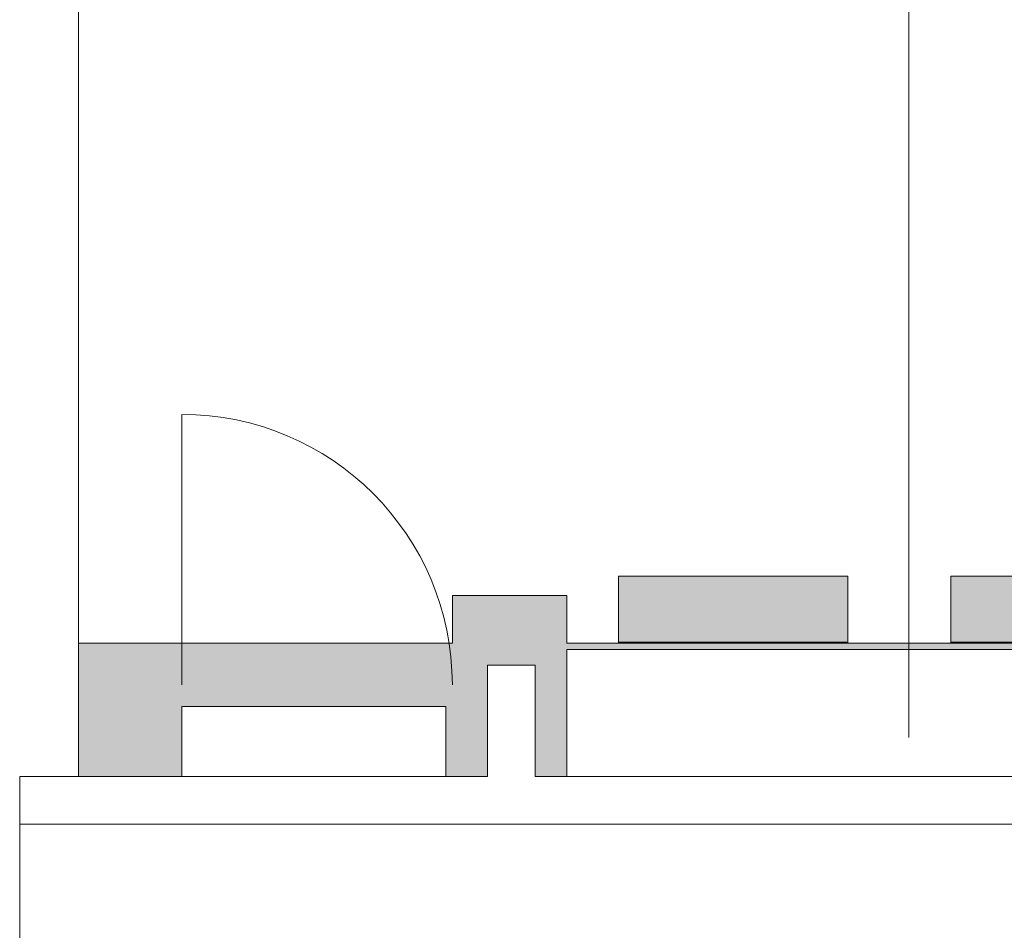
# Model space of a CAD drawing. Header units: millimetres. Extents: x -76482 to 3644, y -39128 to 75172.
# Tile 66 of 149: x -30185 to -27090, y -9084 to -6220. Entities that reach past the tile are written whole.
import ezdxf

# ---------------------------------------------------------------- set-up
doc = ezdxf.new("R2010")
doc.units = ezdxf.units.MM
doc.linetypes.add('Center', pattern=[5999.999824, 2400.000015, -1199.999936, 1199.999936, -1199.999936])
for name, color, linetype, lineweight, true_color in [('_Beyond_-1', 250, 'Continuous', 9, 0x333333), ('_Beyond_-4', 7, 'Continuous', 9, 0xdccbcb), ('_Beyond_-6', 7, 'Continuous', 9, 0xd4bfbf), ('Grids-3', 7, 'Center', 9, 0xaaaaaa)]:
    doc.layers.add(name, color=color, linetype=linetype, lineweight=lineweight, true_color=true_color)

# ---------------------------------------------------------------- blocks, each defined once
blk = doc.blocks.new('ol_ olev MKU-10 - WC ukse element analoog1 - ol_ olev MKU-10 - WC ukse element-9539471-2_ korruse plaan')
at = {"layer": '_Beyond_-6'}
h = blk.add_hatch(color=256, dxfattribs=at)
h.paths.add_polyline_path([(-26536.8, -8180), (-26538.1, -7970), (-27258.2, -7970), (-27258.2, -8177.2), (-26538.1, -8177.2), (-26538.1, -8180)])
h.paths.add_polyline_path([(-28303.2, -8177.2), (-27581.8, -8177.2), (-27581.8, -7970), (-28303.2, -7970)])
for points in [[(-24830.9, -8600), (-24807, -8600), (-24807, -8180), (-25989.8, -8180), (-25989.8, -8030), (-26325, -8030), (-26325, -8180), (-28465, -8180), (-28465, -8030), (-28825, -8030), (-28825, -8180), (-30000, -8180), (-30000, -8600), (-29675, -8600), (-29675, -8380), (-28845, -8380), (-28845, -8600), (-28715, -8600), (-28715, -8250), (-28565, -8250), (-28565, -8600), (-28465, -8600), (-28465, -8200), (-26317, -8200), (-26317, -8600), (-26227.4, -8600), (-26226.1, -8250), (-26077.4, -8250), (-26077.4, -8600), (-25989.8, -8600), (-25989.8, -8380), (-25140, -8380), (-25140, -8600)], [(-27581.8, -8180), (-27581.8, -8177.2), (-28303.2, -8177.2), (-28303.2, -8180)], [(-26538.1, -8180), (-26538.1, -8177.2), (-27258.2, -8177.2), (-27258.2, -8180), (-27006.2, -8180)]]:
    blk.add_hatch(color=256, dxfattribs=at).paths.add_polyline_path(points)
at = {"layer": '_Beyond_-4'}
for p, q in [((-29675, -8311.1), (-29675, -7461.1)), ((-27581.8, -7970), (-28303.2, -7970)), ((-28303.2, -7970), (-28303.2, -8177.2)), ((-27581.8, -8177.2), (-27581.8, -7970)), ((-27258.2, -7970), (-27258.2, -8177.2)), ((-26536.8, -7970), (-27258.2, -7970)), ((-28465, -8030), (-28825, -8030)), ((-28825, -8030), (-28825, -8180)), ((-28465, -8180), (-28465, -8030)), ((-28825, -8180), (-30000, -8180)), ((-26325, -8180), (-28465, -8180)), ((-28465, -8600), (-28465, -8200)), ((-28465, -8200), (-26317, -8200)), ((-28303.2, -8177.2), (-27581.8, -8177.2)), ((-28303.2, -8180), (-28303.2, -8177.2)), ((-27581.8, -8180), (-27581.8, -8177.2)), ((-27258.2, -8177.2), (-26538.1, -8177.2)), ((-27258.2, -8180), (-27258.2, -8177.2)), ((-29675, -8600), (-29675, -8380)), ((-29675, -8380), (-28845, -8380)), ((-28845, -8380), (-28845, -8600))]:
    blk.add_line(p, q, dxfattribs=at)
blk.add_arc((-29675, -8311.1), 850, 0, 90, dxfattribs=at)

msp = doc.modelspace()

# ---------------------------------------------------------------- linework, layer by layer
at = {"layer": '_Beyond_-1'}
for p, q in [((-30000, -6000), (-30000, -8600)), ((-28715, -8600), (-28715, -8250)), ((-28715, -8250), (-28565, -8250)), ((-28565, -8250), (-28565, -8600)), ((-30185, -8600), (-28715, -8600)), ((-30185, -8600), (-30185, -11130)), ((-28565, -8600), (-26227.4, -8600)), ((-24830.9, -8750), (-30185, -8750))]:
    msp.add_line(p, q, dxfattribs=at)
at = {"layer": 'Grids-3'}
msp.add_line((-27390, 65923.4), (-27390, -17569.7), dxfattribs=at)

# ---------------------------------------------------------------- block references
at = {"layer": '_Beyond_-4'}
msp.add_blockref('ol_ olev MKU-10 - WC ukse element analoog1 - ol_ olev MKU-10 - WC ukse element-9539471-2_ korruse plaan', (0, 0), dxfattribs=at)

doc.saveas('drawing.dxf')
